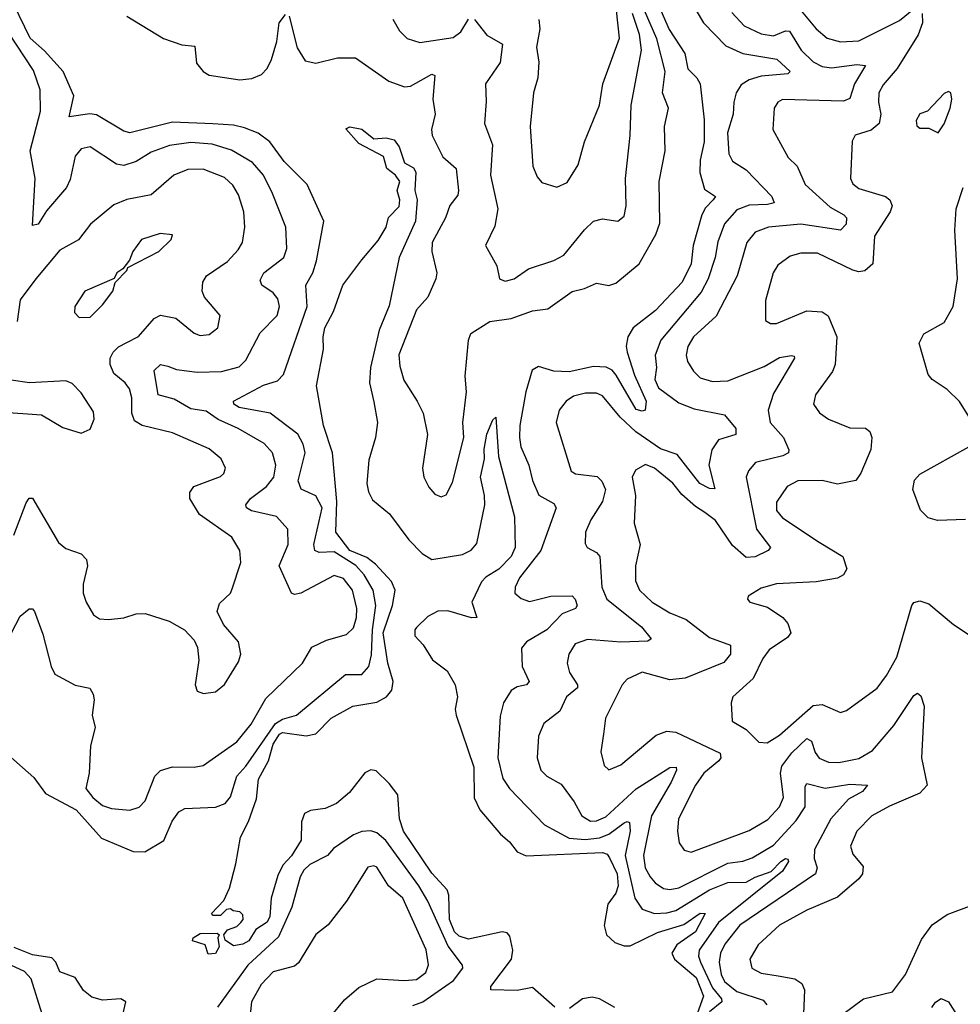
# Model space of a CAD drawing. Extents: x 2143765 to 2212931, y 878955 to 1017455.
# Tile 49 of 256: x 2149923 to 2153008, y 916257 to 919485. Entities that reach past the tile are written whole.
import ezdxf

# ---------------------------------------------------------------- set-up
doc = ezdxf.new("R2010")
doc.units = 0

msp = doc.modelspace()

# ---------------------------------------------------------------- linework, layer by layer
at = {"layer": '0CON20XD'}
for points in [[(2149885.7, 917075), (2149970.2, 917000.2), (2150008.6, 916948.6), (2150108.2, 916895), (2150191.8, 916801.8), (2150295, 916758.4), (2150333.4, 916756.6), (2150396.2, 916793.8), (2150422.9, 916857.1), (2150445, 916888.6), (2150465, 916899.4), (2150565, 916903.2), (2150597.5, 916915), (2150615, 916936.9), (2150634.9, 917005.1), (2150665, 917038.1), (2150761.8, 917178.2), (2150785, 917191.7), (2150830.8, 917205), (2150991.7, 917338.3), (2151045, 917337.9), (2151068.8, 917365), (2151077.4, 917402.6), (2151079.9, 917485), (2151091.1, 917565), (2151082.7, 917615), (2151053, 917665), (2151025.2, 917695.2), (2150955, 917740.5), (2150905, 917738.1), (2150891.3, 917745), (2150888.4, 917765), (2150914.8, 917885), (2150895, 917924.6), (2150846.2, 917946.2), (2150836.7, 917973.3), (2150859.3, 918065), (2150853.1, 918093.1), (2150835, 918126.7), (2150745, 918195.6), (2150643.5, 918213.4), (2150625.5, 918225), (2150624.5, 918235), (2150723.3, 918286.7), (2150769.3, 918300.7), (2150788.3, 918321.7), (2150865.6, 918545), (2150861.9, 918615), (2150884.3, 918655), (2150897.2, 918695), (2150920.4, 918825), (2150866.2, 918945), (2150790.6, 919020.6), (2150744.1, 919085), (2150705, 919112.6), (2150661, 919131), (2150625, 919139.8), (2150556.4, 919143.6), (2150425, 919149.6), (2150285, 919113.9), (2150265, 919119.7), (2150175, 919173.3), (2150153.7, 919176.3), (2150086.2, 919166.2), (2150101.2, 919235), (2150065.9, 919315), (2150005, 919382.9), (2149957.8, 919425), (2149904.4, 919535)], [(2152475, 919527.2), (2152534.8, 919454.8), (2152570.9, 919425), (2152615, 919412.4), (2152675, 919415.8), (2152808, 919482), (2152855, 919520.5)], [(2150275, 919496.5), (2150395, 919423.7), (2150455, 919402.9), (2150498, 919398), (2150502.7, 919342.7), (2150525, 919315.4), (2150545, 919303.8), (2150645, 919287.6), (2150685, 919292.1), (2150716.1, 919305), (2150735.1, 919324.9), (2150748.9, 919355), (2150766.1, 919413.9), (2150774.1, 919475), (2150795, 919502.7)], [(2150807.2, 919497.2), (2150832.8, 919392.8), (2150859.8, 919349.8), (2150895, 919342.1), (2150965, 919359.7), (2151025, 919360), (2151133.6, 919283.6), (2151185, 919265.2), (2151205, 919267.6), (2151275, 919306.5), (2151285, 919302.5), (2151278.1, 919225), (2151286.1, 919175), (2151273.8, 919125), (2151276.2, 919105), (2151310.8, 919035), (2151355, 918997.8), (2151362.6, 918925), (2151359.7, 918910.3), (2151334, 918876), (2151319.4, 918835), (2151275.9, 918755), (2151275.3, 918725.3), (2151291.5, 918655), (2151288.2, 918635), (2151262.1, 918575), (2151225, 918534.4), (2151166.4, 918386.4), (2151169.5, 918349.5), (2151183.4, 918303.4), (2151226.7, 918235), (2151246.5, 918195), (2151260.4, 918125), (2151244.4, 918015), (2151248.9, 917985), (2151265, 917952), (2151285, 917929.2), (2151305, 917920.8), (2151322.1, 917927.9), (2151342.5, 917967.5), (2151379.8, 918115), (2151376.2, 918165), (2151388.9, 918265), (2151383.9, 918316.1), (2151395.1, 918435), (2151403.2, 918456.8), (2151465, 918495.7), (2151535, 918505.2), (2151605, 918530.7), (2151655, 918537.3), (2151735, 918594.2), (2151775, 918603.3), (2151815, 918621.2), (2151855, 918614.1), (2151878.7, 918621.3), (2151954.7, 918685), (2152009.2, 918780.8)], [(2151415, 919485.4), (2151454.8, 919434.8), (2151506.2, 919405), (2151498.6, 919345), (2151450.4, 919275), (2151452.7, 919217.3), (2151447.7, 919145), (2151473.5, 919075), (2151467.2, 918975), (2151491.2, 918865), (2151481.9, 918808.1), (2151451.1, 918745), (2151487.8, 918677.8), (2151496.7, 918635), (2151515, 918628), (2151545, 918636), (2151591.9, 918668.1), (2151675, 918695.5), (2151707.3, 918712.7), (2151775, 918796.7), (2151805.3, 918824.7), (2151835, 918831.8), (2151885, 918824.3), (2151905, 918841.2), (2151912.5, 918875), (2151910, 918965), (2151925.3, 919105), (2151928.4, 919205), (2151962.4, 919385), (2151956.1, 919436.1), (2151933.1, 919505)], [(2152026, 919515), (2152052.6, 919452.6), (2152104.2, 919374.2), (2152114.4, 919324.4), (2152143.8, 919295), (2152154.2, 919275), (2152167.3, 919157.3), (2152167.8, 919085), (2152154.2, 919025), (2152154.1, 918984.1), (2152169.2, 918929.2), (2152205.4, 918905.4), (2152197.8, 918895), (2152172.1, 918867.9), (2152160, 918845), (2152132.2, 918745), (2152125, 918684.3), (2152095.3, 918625), (2152008.6, 918531.4), (2151934.9, 918475.1), (2151917.5, 918445), (2151911.7, 918415), (2151914.8, 918395), (2151939.8, 918319.8), (2151977.9, 918235), (2151974.6, 918205.4), (2151965, 918201.8), (2151945, 918206.9), (2151879.4, 918319.4), (2151865.7, 918335.7), (2151846, 918346), (2151805, 918348.1), (2151725, 918330.5), (2151675, 918333.3), (2151625, 918347.6), (2151603.8, 918336.2), (2151583.1, 918265), (2151563.3, 918155), (2151562.1, 918115), (2151566.3, 918085), (2151592.8, 918025), (2151605, 917974.2), (2151626, 917926), (2151675, 917898.8), (2151682.1, 917885), (2151632.2, 917745), (2151562.7, 917655), (2151547.8, 917625), (2151547.5, 917605), (2151567.4, 917587.4), (2151595, 917578.2), (2151665, 917595.6), (2151735, 917596), (2151745, 917585.7), (2151751.1, 917565), (2151745.4, 917554.6), (2151702.3, 917537.7), (2151651.7, 917485), (2151585.5, 917445), (2151568.9, 917425), (2151570.9, 917365), (2151594.4, 917315), (2151585.8, 917305), (2151555, 917297.9), (2151535, 917285.5), (2151510, 917245), (2151498.8, 917201.2), (2151490.9, 917065), (2151507.8, 916997.8), (2151529.2, 916965), (2151644.5, 916845), (2151725, 916801.2), (2151777.4, 916797.4), (2151825, 916802.8), (2151855, 916815.4), (2151905, 916851.9), (2151915, 916856.9), (2151923.4, 916853.4), (2151925.4, 916825), (2151909.3, 916745), (2151940.2, 916605), (2151965, 916568.9), (2152005.2, 916555.2), (2152045, 916556.6), (2152075, 916564.8), (2152185, 916632.1), (2152245, 916656.1), (2152305, 916657), (2152335, 916674.4), (2152387.3, 916692.7), (2152418.8, 916725), (2152435, 916735.3), (2152442.7, 916732.7), (2152444.4, 916725), (2152425, 916693.3), (2152215, 916525.8), (2152151.9, 916435), (2152149.1, 916415), (2152156, 916395), (2152195, 916310.7), (2152225.1, 916275.1), (2152225.7, 916265), (2152185, 916232.6)], [(2151626.2, 919486.2), (2151628.6, 919455), (2151618.5, 919395), (2151626.2, 919346.2), (2151622, 919295), (2151607.9, 919245), (2151597.1, 919135), (2151606.5, 919005), (2151619.7, 918969.7), (2151635, 918951.2), (2151685, 918935.8), (2151719.1, 918950.9), (2151755, 919008.8), (2151775.3, 919085), (2151824.1, 919205), (2151835.3, 919275), (2151889.8, 919425), (2151880.6, 919515)], [(2152141.1, 919515), (2152165.3, 919475), (2152239.3, 919399.3), (2152294.8, 919374.8), (2152405.6, 919355.6), (2152450, 919315), (2152442.4, 919307.6), (2152355, 919299.7), (2152315, 919287.9), (2152288.8, 919271.2), (2152273.2, 919245), (2152264.8, 919215.2), (2152263.3, 919175), (2152244.1, 919114.1), (2152249.2, 919045), (2152261.2, 919021.2), (2152305, 918992.8), (2152390, 918905), (2152396.9, 918885), (2152375, 918878.8), (2152315, 918877.3), (2152275, 918862.2), (2152234.3, 918815.7), (2152213.1, 918756.9), (2152204.3, 918705), (2152180.9, 918635), (2152158.3, 918591.7), (2152025.8, 918435), (2152007.4, 918385), (2152011.1, 918345), (2152006, 918305), (2152017.7, 918277.7), (2152085, 918228.8), (2152135, 918209.2), (2152235, 918190), (2152272.2, 918145), (2152271.2, 918125), (2152215, 918107.9), (2152193.3, 918075), (2152183.3, 918025), (2152202.7, 917947.3), (2152185, 917948.2), (2152154, 917965), (2152079.1, 918059.1), (2152025, 918078.3), (2151944.3, 918134.3), (2151891.9, 918181.9), (2151835, 918252.1), (2151815, 918261.2), (2151778.8, 918261.2), (2151739.3, 918250.7), (2151715.2, 918234.8), (2151692.8, 918205), (2151682.2, 918165), (2151731.9, 918005), (2151746.2, 917996.2), (2151817, 917987), (2151831.8, 917971.8), (2151844.1, 917945), (2151834.6, 917905), (2151796.7, 917845), (2151779.2, 917805), (2151777.3, 917767.3), (2151784.5, 917754.5), (2151815, 917738.6), (2151825.4, 917725.4), (2151832, 917625), (2151848.3, 917585), (2151962, 917495), (2151994.2, 917455), (2151982.6, 917447.4), (2151895, 917444.5), (2151785, 917452.8), (2151745, 917438.5), (2151723.9, 917405), (2151718.2, 917375), (2151726.2, 917345), (2151752.5, 917305), (2151752.9, 917295), (2151716.2, 917265), (2151695, 917217.9), (2151642.4, 917177.6), (2151624.1, 917135.9), (2151620.3, 917065), (2151632.1, 917025), (2151652.2, 917005), (2151699, 916979), (2151741.4, 916921.4), (2151766.6, 916875), (2151795, 916857.5), (2151815, 916858.4), (2151845, 916872.1), (2151945, 916963.6), (2152055, 917032.9), (2152075.7, 917035), (2152077.3, 917025), (2152060, 916985), (2151994.8, 916875), (2151969.3, 916745), (2151974.8, 916705), (2151991, 916675), (2152007.3, 916655), (2152035, 916637.2), (2152055, 916633), (2152085, 916638.8), (2152245, 916720), (2152295, 916726.4), (2152325, 916737.1), (2152395, 916778.5), (2152469.8, 916860.2), (2152498.6, 916905), (2152498.9, 916971.1), (2152505, 916981.2), (2152565, 916966.2), (2152645, 916978.8), (2152703.8, 916975), (2152687.3, 916955), (2152640.7, 916929.2), (2152583.3, 916865), (2152529.8, 916765), (2152528.5, 916735), (2152538.1, 916705), (2152532.5, 916685), (2152285, 916516), (2152235.4, 916454.6), (2152221.7, 916425), (2152216.6, 916395), (2152224, 916355), (2152235, 916332.2), (2152275, 916299.3), (2152361.1, 916271.1), (2152373.4, 916255)], [(2152259, 919509), (2152299.1, 919465), (2152355, 919438.8), (2152395, 919432.7), (2152435, 919448.5), (2152447.6, 919447.6), (2152485.4, 919385.4), (2152525, 919347.1), (2152555, 919331.9), (2152585, 919327.3), (2152668.5, 919338.5), (2152697.1, 919335), (2152661, 919275), (2152645, 919226.7), (2152625, 919218), (2152425, 919223.8), (2152409.4, 919215), (2152397.5, 919195), (2152392.7, 919125), (2152443.5, 919033.5), (2152472.5, 919005), (2152498.8, 918945), (2152580.7, 918870.7), (2152625.6, 918845), (2152634.5, 918835), (2152633.1, 918815), (2152615, 918794.7), (2152484.8, 918814.8), (2152378.8, 918805), (2152335, 918788.4), (2152308.2, 918755), (2152276.4, 918645), (2152207.3, 918512.7), (2152132.7, 918445), (2152113.9, 918413.9), (2152109.1, 918385), (2152113.2, 918365), (2152132.3, 918332.3), (2152155, 918311.1), (2152195, 918299.3), (2152245, 918301.6), (2152365, 918347.8), (2152415, 918377.1), (2152453.9, 918383.9), (2152462.5, 918382.5), (2152463.8, 918375), (2152395, 918259.5), (2152377.8, 918205), (2152384.7, 918164.7), (2152428.4, 918115), (2152445.7, 918075), (2152444.4, 918065), (2152426, 918055), (2152336.1, 918033.9), (2152313.6, 918006.4), (2152305.3, 917985), (2152339.2, 917815), (2152385.5, 917754.5), (2152378, 917745), (2152335, 917724.1), (2152305, 917721.5), (2152260.8, 917760.8), (2152205, 917842.8), (2152169.8, 917869.8), (2152139.1, 917889.1), (2152095, 917928.8), (2152065, 917965.8), (2152004.7, 918015), (2151975, 918026.5), (2151942.3, 918007.7), (2151931.7, 917985), (2151942.8, 917925), (2151938.5, 917835), (2151957.7, 917765), (2151942.7, 917695), (2151943.2, 917645), (2151955.5, 917615), (2151997.5, 917575), (2152055, 917540), (2152108.7, 917518.7), (2152185, 917459.3), (2152254.3, 917435), (2152254.6, 917405), (2152231.8, 917378.2), (2152105, 917325.9), (2152055, 917321.1), (2151965, 917345.6), (2151915, 917322.5), (2151899.4, 917305), (2151844.5, 917195), (2151837.6, 917142.4), (2151829.5, 917085), (2151839.7, 917039.7), (2151855, 917026), (2151895, 917042.5), (2152010.2, 917139.8), (2152045, 917152.2), (2152075, 917148.9), (2152219.9, 917079.9), (2152222.5, 917065), (2152215.8, 917055), (2152166.9, 917015), (2152139.2, 916975), (2152084.1, 916865), (2152080, 916825), (2152086, 916786), (2152102.7, 916762.7), (2152125, 916755.4), (2152315, 916826.9), (2152376.7, 916863.3), (2152415, 916904.6), (2152427.6, 916935), (2152418.1, 917015), (2152422.1, 917037.9), (2152455, 917081.9), (2152505, 917128.9), (2152520.1, 917120.1), (2152532.1, 917082.1), (2152545, 917064), (2152575, 917050.5), (2152609.9, 917049.9), (2152675, 917063.3), (2152720.3, 917089.7), (2152789.3, 917170.7), (2152855, 917269.2), (2152867, 917277), (2152878.5, 917268.5), (2152889.7, 917235), (2152880.9, 917065), (2152898.8, 916975), (2152875, 916949.6), (2152775, 916907.2), (2152717.8, 916875), (2152668.8, 916825), (2152647.8, 916775), (2152655, 916748.8), (2152689.1, 916709.1), (2152687.5, 916685), (2152675, 916668.9), (2152605, 916608.2), (2152505, 916565.9), (2152415, 916516.5), (2152345, 916452.5), (2152317.9, 916405), (2152324.5, 916375), (2152355, 916359.6), (2152410.6, 916350.6), (2152465, 916340.3), (2152487.7, 916325), (2152497.2, 916305), (2152493.8, 916225)], [(2152009.2, 918780.8), (2152022.2, 918817.8), (2152020.8, 918955), (2152039.6, 919055), (2152037.5, 919135), (2152050.4, 919195), (2152030.9, 919245), (2152040, 919315), (2152012.5, 919422.5), (2151971.7, 919515)], [(2152882.9, 919505), (2152883.3, 919475), (2152869.2, 919435), (2152801, 919325), (2152755, 919271.5), (2152740.5, 919245), (2152739.3, 919215), (2152747.2, 919175), (2152741.6, 919145), (2152715, 919122.5), (2152662.9, 919107.1), (2152652.7, 919087.3), (2152647.9, 918965), (2152655, 918947.1), (2152675, 918931.3), (2152761.9, 918905), (2152776.5, 918895), (2152783.8, 918875), (2152777.5, 918855), (2152726.6, 918775), (2152720.6, 918685), (2152695, 918661.8), (2152675, 918658.4), (2152655, 918663.8), (2152539.8, 918719.8), (2152485, 918719.4), (2152450.3, 918709.7), (2152409.1, 918680.8), (2152394.3, 918655.7), (2152368.8, 918565), (2152368.8, 918498.8), (2152385, 918488.6), (2152405, 918489.1), (2152505, 918531.1), (2152555, 918526.9), (2152574.1, 918514.1), (2152602.5, 918445), (2152596.9, 918355), (2152588.3, 918331.7), (2152532.7, 918255), (2152526.5, 918225), (2152546.5, 918196.5), (2152575.8, 918175.8), (2152645, 918147.2), (2152696.3, 918146.3), (2152711.2, 918135), (2152717.8, 918115), (2152713.9, 918076.1), (2152681.7, 917998.3), (2152665, 917974.4), (2152605, 917961.8), (2152555, 917974.6), (2152475, 917973.8), (2152440, 917955), (2152405, 917902.9), (2152405, 917875.8), (2152425, 917851.8), (2152545, 917772.4), (2152622, 917725), (2152635.4, 917685), (2152624.5, 917665), (2152605, 917654.3), (2152535, 917641.6), (2152404.7, 917635.3), (2152355, 917621.9), (2152312.5, 917595), (2152310, 917585), (2152317.5, 917575), (2152375, 917559.5), (2152425.6, 917525.6), (2152442.5, 917505), (2152452.2, 917475), (2152440.7, 917459.3), (2152381.3, 917418.7), (2152359.7, 917390.3), (2152328, 917325), (2152261.8, 917265), (2152256.4, 917245), (2152259.2, 917185), (2152305, 917158.2), (2152346.9, 917116.9), (2152374.4, 917114.4), (2152415, 917139.1), (2152525, 917237.2), (2152555, 917240.3), (2152615, 917213.3), (2152635, 917220), (2152735, 917293.3), (2152765.3, 917334.7), (2152799.3, 917395), (2152848.6, 917565), (2152855.5, 917574.5), (2152875, 917579.4), (2152905, 917570), (2152985, 917502.5), (2153056.7, 917455)], [(2151147.1, 919487.1), (2151168.3, 919448.3), (2151194, 919424), (2151235, 919410.4), (2151345, 919426.5), (2151369.4, 919445), (2151395, 919486.5)], [(2149882.9, 917447.1), (2149925, 917530), (2149955, 917554), (2149965, 917553.8), (2149972, 917545), (2149999.7, 917470.3), (2150027.1, 917365), (2150039.2, 917339.2), (2150105, 917302.9), (2150153.6, 917293.6), (2150164.1, 917274.1), (2150168, 917255), (2150161.2, 917205), (2150170.8, 917165), (2150155.5, 917104.5), (2150151.5, 917015), (2150140, 916965), (2150162.9, 916935), (2150195, 916909.2), (2150225, 916898.9), (2150285, 916893.8), (2150315, 916903.1), (2150335, 916924.6), (2150366.8, 917005), (2150385, 917024.1), (2150425, 917035.8), (2150495.3, 917034.7), (2150525, 917040), (2150635, 917117.8), (2150682.5, 917175), (2150730.3, 917259.7), (2150850.5, 917375), (2150881.9, 917428.1), (2150929.1, 917450.9), (2150995, 917469.3), (2151018.3, 917491.7), (2151028.1, 917525), (2151028.8, 917555), (2151014.7, 917615), (2150985, 917652.7), (2150955, 917662.4), (2150845, 917604.5), (2150825, 917600.5), (2150814.7, 917604.7), (2150774.2, 917695), (2150803.9, 917765), (2150802.3, 917815), (2150766, 917856), (2150684, 917875), (2150667.1, 917885), (2150664.5, 917895), (2150680, 917915), (2150733.1, 917955), (2150756.4, 917985), (2150763.4, 918025), (2150752.1, 918065), (2150725, 918096.1), (2150639.5, 918145), (2150574.3, 918174.3), (2150535, 918201.5), (2150485, 918209.7), (2150430.5, 918240.5), (2150377.3, 918255), (2150364.6, 918335), (2150385, 918354.6), (2150409, 918349), (2150437.9, 918337.9), (2150505, 918329.5), (2150585, 918331.2), (2150643.2, 918346.8), (2150665, 918368.6), (2150711.7, 918458.3), (2150768.2, 918515), (2150775.3, 918544.7), (2150769.9, 918569.9), (2150755, 918589.6), (2150717.8, 918615), (2150711.7, 918631.7), (2150723.8, 918655), (2150789.5, 918705), (2150799.2, 918735), (2150796.5, 918805), (2150752.5, 918915), (2150722.4, 918975), (2150687, 919017), (2150617.7, 919057.7), (2150555, 919077.2), (2150485, 919082.5), (2150415, 919072.6), (2150355, 919050.5), (2150305, 919019.7), (2150265, 919007.6), (2150241.1, 919011.1), (2150155, 919068.2), (2150125, 919061.5), (2150105, 919038), (2150088.5, 918961.5), (2150076.6, 918935), (2150011.3, 918858.7), (2149984, 918815), (2149965, 918810), (2149974, 918965), (2149957.8, 919055), (2149992, 919185), (2149990.4, 919255), (2149968.5, 919318.5), (2149885, 919445.9)], [(2152935, 919113.8), (2152955, 919143.3), (2152974, 919195), (2152980, 919225), (2152976.7, 919245), (2152969.3, 919249.3), (2152955, 919243.3), (2152900, 919185), (2152875, 919176.7), (2152862.5, 919155), (2152865, 919137.5), (2152875, 919130), (2152905, 919130), (2152935, 919113.8)], [(2150857.6, 916882.4), (2150847.8, 916855), (2150845.9, 916795), (2150815, 916744.2), (2150786.6, 916713.4), (2150770.2, 916679.8), (2150748.3, 916605), (2150743.3, 916545), (2150735, 916526.8), (2150698.1, 916501.9), (2150674.4, 916465), (2150655, 916453.8), (2150625, 916448.8), (2150597.5, 916467.5), (2150592.5, 916485), (2150605, 916501.2), (2150635, 916512), (2150648.8, 916525), (2150656.2, 916535), (2150655, 916550), (2150645, 916560), (2150623, 916563), (2150615, 916570), (2150601.7, 916568.3), (2150581.7, 916548.3), (2150558.3, 916548.3), (2150552.5, 916555), (2150592.5, 916597.5), (2150611.7, 916638.3), (2150632.7, 916717.3), (2150647.1, 916805), (2150673.9, 916856.1), (2150699.5, 916930.5), (2150707, 916995), (2150738.8, 917055), (2150755, 917109.7), (2150775, 917142.4), (2150785, 917148.7), (2150863.1, 917136.9), (2150895, 917144.3), (2150945, 917195.2), (2151016, 917235), (2151095, 917248.1), (2151126.1, 917265), (2151143.5, 917286.5), (2151148.1, 917315), (2151130.8, 917375), (2151115.5, 917475), (2151145.5, 917565), (2151154.3, 917615), (2151143, 917643), (2151089.6, 917699.6), (2151061.8, 917721.8), (2151005.6, 917745), (2150960.5, 917805), (2150963.3, 917905), (2150949.6, 918065), (2150920, 918155), (2150897.1, 918285), (2150920, 918405), (2150918, 918445), (2150924.4, 918475), (2150951.9, 918528.1), (2150983.1, 918615), (2151045, 918698), (2151098.8, 918761.2), (2151125.6, 918804.4), (2151133, 918837), (2151167.2, 918872.8), (2151170, 918895), (2151161.2, 918925), (2151170, 918955), (2151155.8, 918975), (2151127.4, 918997.4), (2151116.9, 919036.9), (2151035, 919079.2), (2150992.5, 919127.5), (2151006.4, 919133.6), (2151045, 919126.7), (2151084.4, 919094.4), (2151125, 919097.8), (2151150.9, 919090.9), (2151167.8, 919067.8), (2151185, 919016), (2151215, 919000), (2151222.3, 918985), (2151218.6, 918925), (2151226.5, 918895), (2151221.2, 918825), (2151167.3, 918705), (2151135, 918546.7), (2151102.6, 918467.4), (2151073.3, 918345), (2151070.5, 918295), (2151085, 918232.5), (2151097.1, 918165), (2151090, 918115), (2151068.5, 918041.5), (2151061.8, 917965), (2151067, 917937), (2151080.6, 917910.6), (2151135.8, 917865), (2151199.4, 917779.4), (2151243.6, 917735), (2151275, 917715.4), (2151375, 917731.8), (2151403.7, 917746.3), (2151422.2, 917767.8), (2151448.4, 917895), (2151448, 917925), (2151434.6, 917985.4), (2151447.3, 918045), (2151446.6, 918076.6), (2151455, 918126.2), (2151475, 918173.8), (2151485, 918182.5), (2151493.3, 918053.3), (2151546.1, 917855), (2151548.3, 917755), (2151535, 917724.8), (2151495, 917683.2), (2151452.3, 917657.7), (2151438.1, 917641.9), (2151405.9, 917575), (2151422.5, 917525), (2151405, 917524.6), (2151326.8, 917546.8), (2151294.3, 917545.7), (2151261.3, 917528.7), (2151225, 917492.2), (2151219.1, 917485), (2151219.5, 917465), (2151246, 917436), (2151276.6, 917386.6), (2151325, 917350), (2151351.4, 917305), (2151359.2, 917265), (2151351.3, 917225), (2151354.7, 917205), (2151412.7, 917035), (2151413.8, 916933.8), (2151432.4, 916895), (2151499.6, 916815), (2151529.8, 916789.8), (2151555, 916757.1), (2151583.8, 916743.8), (2151835, 916755.2), (2151849.5, 916749.5), (2151857.6, 916737.6), (2151882.7, 916685), (2151886, 916645), (2151878.1, 916621.9), (2151852.1, 916585), (2151840.3, 916515), (2151847.7, 916485), (2151875, 916459.2), (2151905, 916448.4), (2151925, 916448.8), (2152015, 916492.8), (2152101.2, 916518.8), (2152155, 916555.9), (2152171.1, 916555), (2152139.7, 916495), (2152078.1, 916451.9), (2152061.5, 916425), (2152070.8, 916405), (2152142, 916345), (2152166, 916284), (2152083.6, 916055)], [(2149904.3, 917795), (2149945, 917901.2), (2149955, 917916.2), (2149965, 917916.2), (2150051, 917771), (2150075, 917750.9), (2150125, 917733.5), (2150142.7, 917715), (2150145.4, 917695), (2150131.8, 917635), (2150131.2, 917605), (2150140.9, 917575), (2150165, 917534.3), (2150185, 917521.1), (2150215, 917518.5), (2150265, 917524.6), (2150305, 917537.7), (2150335, 917537.9), (2150413.2, 917513.2), (2150464, 917485), (2150495, 917450.8), (2150506.7, 917426.7), (2150511.1, 917385), (2150498.6, 917305), (2150505, 917283.3), (2150525.9, 917275.9), (2150565, 917281.4), (2150595, 917305.7), (2150640.4, 917379.6), (2150648.5, 917405), (2150640.9, 917445), (2150591.9, 917501.9), (2150571.1, 917545), (2150579.1, 917570.9), (2150614.3, 917605), (2150620.6, 917619.4), (2150648.8, 917705), (2150645.4, 917745), (2150618.9, 917788.9), (2150513.2, 917863.2), (2150481.5, 917915), (2150481.5, 917935), (2150494.4, 917955), (2150582.2, 917987.8), (2150593.2, 917996.8), (2150598.5, 918015), (2150584.5, 918045), (2150545, 918078.2), (2150425, 918130.3), (2150325, 918154.7), (2150300.1, 918170.1), (2150290.8, 918195), (2150291.2, 918245), (2150283.8, 918275), (2150269.3, 918295), (2150231.6, 918325), (2150220, 918355), (2150220.3, 918375), (2150229.4, 918395), (2150247.2, 918412.8), (2150275, 918427.2), (2150313, 918447), (2150364.3, 918505.7), (2150385, 918516.8), (2150435, 918507.1), (2150495, 918456.9), (2150515, 918449.5), (2150545, 918453.5), (2150572.9, 918475), (2150581.1, 918515), (2150528.9, 918575), (2150521.5, 918595), (2150523.5, 918625), (2150535.5, 918645), (2150605, 918692.9), (2150639.5, 918730.5), (2150653.5, 918755), (2150661.6, 918805), (2150658.4, 918855), (2150641, 918911), (2150622.5, 918942.5), (2150595, 918967.5), (2150525, 918994.7), (2150475, 918994.1), (2150428.5, 918975), (2150355, 918911.4), (2150274.3, 918895.7), (2150232, 918878), (2150155.3, 918814.7), (2150116.4, 918763.6), (2150055, 918729.2), (2149976.1, 918635), (2149925, 918566.7), (2149914.7, 918495.3)], [(2153041.2, 918175), (2153005, 918233.3), (2152965, 918273.1), (2152915.6, 918305.6), (2152902.4, 918322.4), (2152872.4, 918425), (2152888.5, 918455), (2152955, 918492.5), (2152984.7, 918545), (2152998.6, 918635), (2152989.7, 918795), (2152994.2, 918865), (2153016.9, 918935)], [(2150118.3, 918508.3), (2150155, 918510), (2150195, 918550), (2150228.8, 918595), (2150237, 918623), (2150275, 918662.5), (2150277.5, 918672.5), (2150380, 918725), (2150420, 918765), (2150425, 918780), (2150383.9, 918783.9), (2150323.3, 918765), (2150294, 918725), (2150283.8, 918696.2), (2150261.7, 918668.3), (2150242.5, 918655), (2150233, 918637), (2150136.7, 918595), (2150103.8, 918545), (2150103.3, 918525), (2150118.3, 918508.3)], [(2149855, 918200), (2149995, 918189.4), (2150065, 918148), (2150125, 918130), (2150155, 918142.5), (2150167.5, 918175), (2150165, 918200), (2150125, 918262), (2150095, 918292), (2150075, 918300.8), (2149955.6, 918294.4), (2149895, 918303.1)], [(2153025, 917846.1), (2152932.8, 917842.8), (2152901.8, 917851.8), (2152877.6, 917877.6), (2152851.8, 917945), (2152857.1, 917975), (2152875.2, 917994.8), (2153035.8, 918085)], [(2151677.8, 916247.8), (2151605, 916312), (2151555, 916302.7), (2151468, 916305), (2151467.8, 916315), (2151536.4, 916405), (2151540.2, 916435), (2151530.7, 916480.7), (2151521.7, 916491.7), (2151505, 916494.7), (2151395, 916471.1), (2151365, 916480.1), (2151348.8, 916495), (2151332.7, 916535), (2151330.4, 916615), (2151325, 916632.5), (2151275, 916686.6), (2151182.2, 916825), (2151169, 916865), (2151163.4, 916943.4), (2151135, 916981.2), (2151092.3, 917022.3), (2151075, 917025.8), (2151055, 917015.6), (2151005, 916951.8), (2150961.9, 916915), (2150925, 916899.2), (2150877.5, 916892.5), (2150857.6, 916882.4)], [(2151212.8, 916252.8), (2151245, 916264.8), (2151345.4, 916335), (2151376.9, 916375), (2151375.7, 916385), (2151328.2, 916448.2), (2151262.1, 916595), (2151232.6, 916645), (2151124.2, 916794.2), (2151095, 916819.7), (2151074.7, 916825.3), (2151045, 916824.1), (2151017.5, 916812.5), (2150952.4, 916767.6), (2150932.9, 916745), (2150875, 916715.4), (2150855, 916696.4), (2150842.6, 916675), (2150815.8, 916575), (2150772, 916478), (2150671, 916385), (2150572.3, 916247.7)], [(2151185.3, 916335.3), (2151225, 916338.6), (2151255, 916361.8), (2151263.6, 916386.3), (2151255.9, 916435.9), (2151180.3, 916605), (2151132.7, 916645), (2151095, 916706.2), (2151085, 916711.5), (2151065, 916707.1), (2150995.4, 916595), (2150935, 916517.1), (2150894, 916486), (2150837.4, 916392.6), (2150825, 916382.5), (2150755, 916363.9), (2150715, 916322.5), (2150683.9, 916265), (2150675, 916181.1)], [(2152555, 916174.5), (2152690.8, 916275), (2152785, 916297.5), (2152827.5, 916355), (2152880.2, 916469.8), (2152915, 916517.5), (2152965, 916551.6), (2153055.5, 916585.5)], [(2150541.2, 916421.2), (2150532, 916452), (2150490, 916465), (2150492.5, 916475), (2150515, 916489.2), (2150570.7, 916490.7), (2150577.5, 916485), (2150573.3, 916475), (2150578, 916445), (2150565, 916423.3), (2150541.2, 916421.2)], [(2150255.6, 916194.4), (2150271.1, 916265), (2150254.7, 916274.7), (2150195, 916271), (2150160.3, 916280.3), (2150132.8, 916302.8), (2150104.9, 916344.9), (2150055, 916363.6), (2150042.3, 916395), (2150029.2, 916409.2), (2149965, 916419), (2149905, 916443.1)], [(2149885, 915699.5), (2149976.8, 915753.2), (2150024.4, 915825), (2150021.4, 915845), (2149989.7, 915879.7), (2149987.8, 915895), (2149994.8, 915915.2), (2150015, 915931.9), (2150074.2, 915935), (2150099.1, 915955), (2150104.6, 915985.4), (2150092.2, 916075), (2150115.4, 916155), (2150103.9, 916193.9), (2150085.9, 916215.9), (2150070, 916225), (2150055, 916227.3), (2150015, 916216.9), (2149996.7, 916225), (2149961.1, 916341.1), (2149939.5, 916365), (2149894.2, 916385)], [(2150942, 916215), (2150988.8, 916271.2), (2151035, 916312.1), (2151095, 916340.4), (2151185.3, 916335.3)], [(2151875, 916247.1), (2151824.8, 916274.8), (2151800.7, 916280.7), (2151768.8, 916275), (2151726.6, 916243.4)], [(2152913.9, 916246.1), (2152925.9, 916264.1), (2152945, 916275.6), (2152968.5, 916265), (2152995, 916223.5)]]:
    msp.add_lwpolyline(points, dxfattribs=at)

doc.saveas('drawing.dxf')
